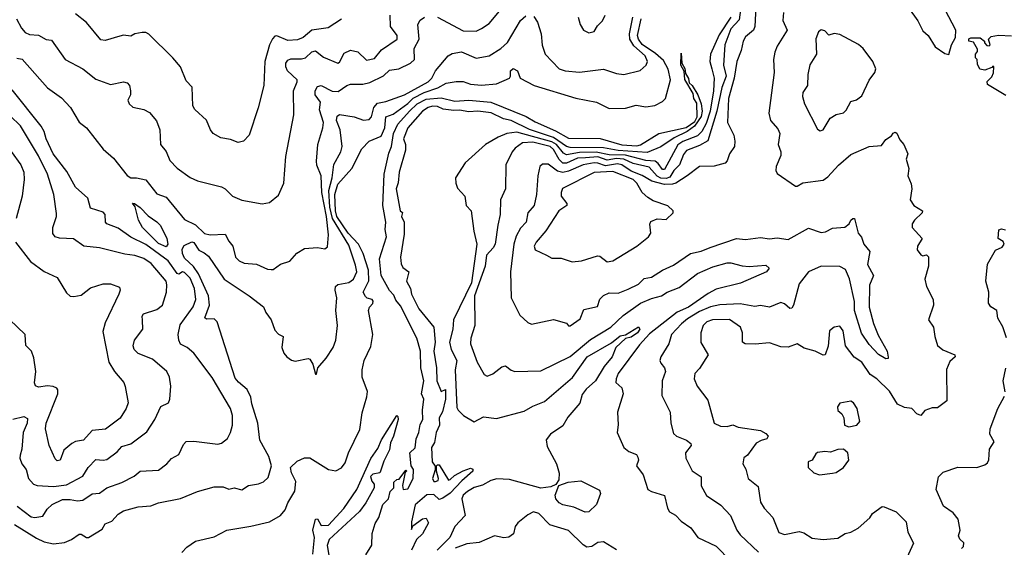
# Model space of a CAD drawing. Extents: x 1552033 to 1694788, y 811965 to 917215.
# Tile 219 of 256: x 1599902 to 1605236, y 879903 to 882761. Entities that reach past the tile are written whole.
import ezdxf

# ---------------------------------------------------------------- set-up
doc = ezdxf.new("R2010")
doc.units = 0

msp = doc.modelspace()

# ---------------------------------------------------------------- linework, layer by layer
at = {"layer": '0CON20XD'}
for points in [[(1604935, 882572.5), (1604950, 882625), (1604972.5, 882665), (1604972.9, 882705), (1604915.5, 882815), (1604908.2, 882905), (1604897.9, 882937.9), (1604820.8, 883020.8), (1604769, 883059), (1604684.2, 883104.2), (1604635, 883141.5), (1604595, 883153.8), (1604593.2, 883135), (1604618.2, 883095), (1604661.5, 882955), (1604717.8, 882825), (1604768.6, 882755), (1604795, 882700), (1604823.8, 882675), (1604861.2, 882615), (1604915, 882577.5), (1604935, 882572.5)], [(1603892.1, 882865), (1603885.4, 882725), (1603877.1, 882705), (1603835, 882669.1), (1603822.4, 882645), (1603811.5, 882595), (1603787.4, 882535), (1603772.4, 882445), (1603742.5, 882335), (1603736.5, 882205), (1603770.4, 882135), (1603777.3, 882102.7), (1603775.5, 882074.5), (1603746.9, 882035), (1603735, 881995.7), (1603725, 881983.5), (1603665, 881967.7), (1603585, 881965.9), (1603518.9, 881915), (1603456.8, 881875), (1603439.7, 881870.3), (1603395, 881869.2), (1603326, 881886), (1603275, 881916.9), (1603215, 881939.7), (1603165, 881974), (1603140.7, 881980.7), (1603075, 881969.6), (1603035, 881984.5), (1603015, 881985.1), (1602955, 881974.6), (1602875, 881940.1), (1602845, 881934), (1602815, 881941.3), (1602765, 881977.9), (1602735, 881978.1), (1602720.6, 881965), (1602708.6, 881915), (1602701.2, 881815), (1602689.6, 881755), (1602654.8, 881715.2), (1602645.2, 881664.8), (1602615, 881631.2), (1602591.3, 881588.7), (1602578.9, 881545), (1602561.4, 881395), (1602565.3, 881255), (1602611.1, 881161.1), (1602655, 881121.2), (1602675, 881112.3), (1602795, 881137.5), (1602865, 881116.7), (1602875, 881102.5), (1602885, 881102.5), (1602939.3, 881140.7), (1602959.3, 881190.7), (1603033.3, 881206.7), (1603045, 881247.5), (1603065, 881266.2), (1603095, 881280.9), (1603145, 881278.8), (1603198.5, 881301.5), (1603255, 881328.1), (1603285, 881359.2), (1603325, 881367.1), (1603384.3, 881405), (1603445, 881431.6), (1603535.8, 881494.2), (1603595, 881506.8), (1603642.8, 881527.2)], [(1602165, 882775.7), (1602305, 882700.4), (1602375, 882699.2), (1602405, 882713.8), (1602445, 882740.5), (1602501.8, 882808.2)], [(1603806.7, 882815), (1603800.4, 882759.6), (1603755, 882711.8), (1603722.4, 882625), (1603715.2, 882515), (1603728.8, 882455), (1603705.3, 882394.7), (1603678.8, 882265), (1603629.6, 882105), (1603585, 882079.5), (1603515, 882052.3), (1603498.7, 882031.3), (1603476, 881975), (1603445.6, 881944.4), (1603425, 881907.6), (1603405, 881900.4), (1603375, 881903), (1603355, 881912.7), (1603312, 881962), (1603225, 881982.1), (1603175, 882005.3), (1603135, 882008.4), (1603085, 882000.8), (1603035, 882018.7), (1602967.4, 882012.6), (1602925, 882010.4), (1602865, 881984.4), (1602845, 881984.1), (1602824.6, 882004.6), (1602795, 882058.6), (1602776, 882075), (1602682.3, 882097.7), (1602626.2, 882093.8), (1602586.2, 882065), (1602570.5, 882045), (1602536.7, 881975), (1602533.9, 881845), (1602507.7, 881785), (1602505.7, 881705), (1602491.7, 881648.3), (1602478.3, 881545), (1602468.1, 881525), (1602431.4, 881485), (1602424.2, 881425), (1602366.5, 881265), (1602368.9, 881105), (1602347.2, 881035), (1602344.1, 881005), (1602380.5, 880905), (1602418.3, 880838.3), (1602435, 880830), (1602465, 880842.7), (1602515, 880880), (1602535, 880885.6), (1602565, 880862), (1602585, 880854.3), (1602725, 880858.8), (1602885, 880937.3), (1602995, 881028.8), (1603104.8, 881095.2), (1603171.7, 881158.3), (1603265, 881224.8), (1603325, 881251.2), (1603378.6, 881265), (1603410.8, 881285), (1603475, 881309.6), (1603575, 881385.9), (1603657.3, 881422.7), (1603735, 881443.3), (1603755, 881444.6), (1603816.9, 881426.9), (1603855, 881424.7), (1603945, 881430.9), (1603961.8, 881415), (1603947.3, 881395), (1603806.4, 881333.6), (1603675, 881300.5), (1603632.2, 881277.8), (1603525, 881203.7), (1603463.5, 881176.5), (1603315, 881058.9), (1603260.3, 880999.7), (1603144.6, 880845), (1603133.1, 880815), (1603132.5, 880795), (1603165, 880766.7), (1603171.4, 880735), (1603141.2, 880635), (1603144.1, 880565.9), (1603138.8, 880525), (1603175, 880443.8), (1603201.7, 880421.7), (1603243.8, 880405), (1603251.5, 880391.5), (1603254.3, 880375), (1603243.1, 880345), (1603279.2, 880295), (1603305.9, 880215.9), (1603324.2, 880204.2), (1603395, 880182.5), (1603411.4, 880115), (1603422.9, 880095), (1603455, 880076.5), (1603485, 880044.6), (1603538, 880008), (1603575.4, 879955), (1603675, 879909.1), (1603755, 879827.1)], [(1604040.5, 882799.5), (1604037.2, 882757.2), (1604060.8, 882705), (1604005, 882617.1), (1603993, 882585), (1603986.2, 882545), (1603989.7, 882475), (1603961.6, 882255), (1603970.4, 882215), (1604009.8, 882169.8), (1604020.4, 882145), (1604011.5, 882085), (1604025.8, 882045.8), (1604026, 882026), (1604000, 881965), (1603998.5, 881945), (1604005, 881928.8), (1604105, 881860), (1604115, 881860), (1604145, 881877.5), (1604255, 881891.1), (1604280.8, 881909.2), (1604337.7, 881972.3), (1604405, 882030.6), (1604505, 882073.3), (1604570.7, 882079.3), (1604595, 882112.5), (1604625, 882132.5), (1604634.2, 882145.8), (1604645, 882151.2), (1604655, 882146.2), (1604670.3, 882110.3), (1604692, 882085), (1604713.8, 882035), (1604704.3, 882005), (1604720, 881955), (1604714.5, 881915), (1604732, 881872), (1604735.7, 881845.7), (1604725.7, 881785), (1604747.1, 881755), (1604792.5, 881725), (1604790.8, 881715), (1604749.2, 881675), (1604737.5, 881655), (1604737.5, 881635), (1604790.6, 881575), (1604766.7, 881535), (1604763.8, 881515), (1604785, 881487.5), (1604795, 881482.5), (1604815, 881486.7), (1604825.6, 881475.6), (1604825.5, 881425), (1604806.7, 881355), (1604815.6, 881315), (1604851.2, 881245), (1604852.5, 881215), (1604825.7, 881135), (1604853.3, 881095), (1604860, 881045), (1604875, 880996), (1604903.2, 880973.2), (1604968, 880945), (1604970, 880935), (1604941.1, 880908.9), (1604923.2, 880866.8), (1604924.2, 880695.8), (1604875, 880659.2), (1604845, 880658), (1604805.9, 880644.1), (1604785, 880616), (1604762.5, 880625), (1604735, 880654), (1604695, 880659.3), (1604657.7, 880677.7), (1604615, 880749.1), (1604545.5, 880815), (1604509.7, 880839.7), (1604465, 880905.4), (1604422.3, 880932.3), (1604375.6, 880995), (1604363.8, 881075), (1604345, 881100), (1604314.1, 881095.9), (1604288.8, 881075), (1604283, 880993), (1604266.2, 880945), (1604255, 880943.1), (1604212.5, 880965)], [(1599875, 880026.6), (1599992.7, 879952.7), (1600035, 879932.9), (1600085, 879922.1), (1600145, 879928.6), (1600183.3, 879945), (1600225, 879973.1), (1600235, 879974.2), (1600265, 879955.8), (1600275, 879956), (1600349.9, 880000.1), (1600365, 880029.4), (1600401.2, 880045), (1600435, 880082.5), (1600465, 880099.5), (1600545, 880121.8), (1600613, 880127), (1600655, 880143.3), (1600773.6, 880166.4), (1600865, 880205.6), (1600955, 880231.1), (1601005, 880229.5), (1601035, 880216.9), (1601065, 880225.6), (1601105, 880214.4), (1601142.1, 880237.9), (1601196.6, 880246.6), (1601222.4, 880257.6), (1601249.1, 880280.9), (1601265.6, 880345), (1601252.3, 880395), (1601202.8, 880482.8), (1601192.3, 880575), (1601159.3, 880679.3), (1601155, 880715.6), (1601135, 880758.2), (1601086.9, 880796.9), (1601069.6, 880819.6), (1600972.9, 881125), (1600955, 881141.2), (1600915, 881138.9), (1600905.6, 881145.6), (1600931.2, 881215), (1600925.5, 881265), (1600870.1, 881385), (1600843.7, 881423.7), (1600795, 881468.5), (1600784.6, 881494.6), (1600782.8, 881517.2), (1600792.6, 881537.4), (1600835, 881557.9), (1600845, 881553.3), (1600872.5, 881512.5), (1600902.5, 881497.5), (1600925, 881480), (1601010.3, 881355), (1601145.8, 881265.8), (1601222.9, 881205), (1601235.6, 881175), (1601264.4, 881135), (1601285, 881078.8), (1601305, 881058), (1601328.8, 881045), (1601322.3, 880985), (1601333.3, 880955), (1601349.6, 880935), (1601375, 880916.2), (1601395, 880911.1), (1601465, 880926), (1601475, 880921.2), (1601490, 880895), (1601505, 880840), (1601510, 880840), (1601516.7, 880875), (1601563.4, 880926.6), (1601600.8, 880985), (1601614.3, 881025.7), (1601623.3, 881105), (1601614.6, 881185), (1601619.5, 881255), (1601610.9, 881295), (1601613.1, 881315), (1601625, 881327.1), (1601685, 881338.2), (1601710.2, 881355), (1601728.1, 881395), (1601721.7, 881431.7), (1601685, 881539.6), (1601597.4, 881685), (1601582.6, 881745), (1601576.8, 881835), (1601594.6, 881905), (1601603.6, 881976.4), (1601641.4, 882045), (1601649.8, 882075), (1601638.7, 882165), (1601618.4, 882215), (1601622.1, 882237.9), (1601635, 882248.2), (1601715, 882235.3), (1601765, 882217.2), (1601795, 882219.6), (1601808.4, 882235), (1601820.3, 882285), (1601841.1, 882308.9), (1601885, 882317.1), (1601987.7, 882355), (1602115.8, 882425), (1602135.7, 882445), (1602155.5, 882485), (1602223.8, 882566.2), (1602245, 882577.8), (1602295, 882587.8), (1602375, 882552.1), (1602445.8, 882565), (1602509.4, 882605), (1602545, 882637.7), (1602615, 882756.4), (1602645, 882782.9)], [(1599885, 882766), (1599911.5, 882715), (1599931.9, 882691.9), (1599955, 882681.5), (1600005, 882678.2), (1600045, 882653.8), (1600075, 882649.4), (1600148.8, 882545), (1600245, 882494.4), (1600315, 882439.1), (1600395, 882409.4), (1600463.9, 882423.9), (1600485, 882418.8), (1600496.9, 882405), (1600503.3, 882375), (1600503.1, 882355), (1600488, 882325), (1600495.8, 882305), (1600515, 882288), (1600575, 882274.2), (1600605, 882258.1), (1600642.9, 882212.9), (1600660.8, 882165), (1600665.6, 882085.6), (1600695, 882046.2), (1600715, 881998.6), (1600755, 881956.9), (1600825.5, 881905.5), (1600865, 881888.9), (1600995.4, 881855.4), (1601015, 881844.3), (1601055.4, 881805.4), (1601105, 881783.6), (1601215, 881764.4), (1601255, 881770), (1601305, 881811.4), (1601333.1, 881875), (1601345, 882020), (1601388.2, 882245), (1601385.4, 882375), (1601406, 882424), (1601405.5, 882435), (1601353.3, 882485), (1601344.1, 882505), (1601343.9, 882525), (1601355, 882541.1), (1601370.8, 882549.2), (1601429.7, 882549.7), (1601450.9, 882555), (1601485, 882586.5), (1601505, 882592.5), (1601547.3, 882557.3), (1601625, 882526.2), (1601635, 882531.1), (1601660.2, 882579.8), (1601695, 882596.2), (1601735, 882587.4), (1601781.9, 882541.9), (1601825, 882550.4), (1601861.6, 882598.4), (1601946.9, 882655), (1601946.8, 882675), (1601911.9, 882725), (1601909.2, 882785)], [(1599887.2, 882552.8), (1599915, 882547.3), (1600052.6, 882392.6), (1600128.3, 882338.3), (1600178.1, 882285), (1600225, 882205.7), (1600265, 882174.5), (1600355, 882059.6), (1600410.3, 882010.3), (1600485, 881916.7), (1600505, 881904.1), (1600535, 881904.6), (1600585, 881893.6), (1600645, 881817.5), (1600695, 881800.5), (1600795, 881677.8), (1600855, 881649.4), (1600902.6, 881602.6), (1600935, 881594.8), (1601015, 881599.4), (1601035, 881560.5), (1601056.4, 881535), (1601071.8, 881475), (1601090.5, 881455), (1601117.9, 881442.1), (1601185, 881436.4), (1601245, 881410), (1601265, 881407.5), (1601275, 881408), (1601315, 881435.8), (1601365, 881453.8), (1601403.6, 881496.4), (1601445, 881521.5), (1601515, 881526.2), (1601555, 881520), (1601569.8, 881530.2), (1601574.7, 881595.3), (1601563.9, 881695), (1601538.9, 881825), (1601535, 881915.5), (1601512.8, 881972.8), (1601510.8, 881995), (1601517.3, 882085), (1601544.1, 882175), (1601547.5, 882205), (1601527.3, 882272.7), (1601532.5, 882315), (1601503.2, 882355), (1601503.1, 882375), (1601515, 882398.6), (1601535, 882403.8), (1601595, 882374.7), (1601627.6, 882372.4), (1601674.3, 882405), (1601695, 882411.4), (1601762.1, 882412.1), (1601799.9, 882420.1), (1601873.2, 882456.8), (1601905, 882487.1), (1601956.7, 882495), (1602020, 882525), (1602040.8, 882545), (1602040, 882605), (1602067, 882655), (1602060, 882735), (1602071.4, 882758.6), (1602095, 882775.7)], [(1601407.2, 882652.8), (1601355, 882648.6), (1601295, 882672.9), (1601285, 882672.2), (1601271.6, 882658.4), (1601255.9, 882625), (1601230.9, 882535), (1601225.5, 882405), (1601195, 882283.3), (1601144.6, 882135), (1601115, 882102.2), (1601085.4, 882095.4), (1601045, 882112.5), (1600991.2, 882121.2), (1600951.2, 882145), (1600936, 882165), (1600915, 882217.5), (1600851.4, 882275), (1600839.4, 882295), (1600837.1, 882395), (1600805, 882430), (1600774, 882505), (1600732, 882555), (1600602.5, 882682.5), (1600585, 882692), (1600565, 882692.5), (1600525.9, 882684.1), (1600505, 882672), (1600465, 882678.2), (1600445, 882671.2), (1600365, 882648.5), (1600342.6, 882652.6), (1600265, 882745.7), (1600205, 882792.9)], [(1600780, 879875), (1600807, 879903), (1600853.9, 879936.1), (1600955, 879960), (1601024.4, 879995.6), (1601155, 880016.9), (1601255, 880040.6), (1601315, 880074.6), (1601340, 880105), (1601355, 880142.9), (1601393.1, 880206.9), (1601399.1, 880259.1), (1601375, 880305.5), (1601368.8, 880335), (1601405, 880370.2), (1601445, 880387.2), (1601475, 880387.7), (1601575, 880323.6), (1601615, 880317.3), (1601645, 880332.7), (1601665, 880359.5), (1601682.7, 880415), (1601745, 880541.2), (1601758.3, 880631.7), (1601782.1, 880717.9), (1601787.3, 880747.3), (1601758.1, 880825), (1601758.5, 880865), (1601768.5, 880915), (1601805, 880991.2), (1601816.3, 881055), (1601792.5, 881185), (1601797.1, 881202.9), (1601815, 881223.3), (1601816.6, 881236.6), (1601812.5, 881245), (1601785, 881252), (1601775, 881260.8), (1601763.6, 881285), (1601793, 881347), (1601792.6, 881405), (1601762.9, 881495), (1601737.3, 881545), (1601681, 881605), (1601621.1, 881695), (1601613.3, 881725), (1601609.2, 881815), (1601625, 881870.8), (1601701.4, 881955), (1601755, 882061.1), (1601796.2, 882103.8), (1601860.5, 882129.5), (1601879.6, 882175), (1601886.7, 882235), (1601925, 882249.6), (1602005, 882307.7), (1602033.6, 882336.4), (1602094.1, 882365.9), (1602168.3, 882391.7), (1602212, 882418), (1602266.3, 882426.3), (1602305, 882426.1), (1602345, 882412.7), (1602405, 882406.3), (1602485, 882413.1), (1602556, 882445), (1602562, 882455), (1602561.1, 882485), (1602575, 882496.9), (1602598.8, 882485), (1602613.8, 882445), (1602690, 882405), (1602915.9, 882335.9), (1603026.7, 882315), (1603095, 882280.3), (1603185, 882281.6), (1603242.5, 882297.5), (1603295, 882289.1), (1603343.1, 882296.9), (1603385, 882317.8), (1603400.6, 882335), (1603428, 882435), (1603416, 882494), (1603389.5, 882539.5), (1603347.6, 882577.6), (1603275, 882627), (1603255.1, 882655), (1603249.8, 882675), (1603268.4, 882765)], [(1601645, 882763.6), (1601573.8, 882716.2), (1601485, 882704.7), (1601437.8, 882665), (1601407.2, 882652.8)], [(1603755.1, 882775), (1603691, 882679), (1603645.1, 882575), (1603640.4, 882535), (1603652.2, 882495), (1603664.8, 882445), (1603660.8, 882375), (1603642.1, 882265), (1603621.2, 882198.8), (1603597.6, 882155), (1603575, 882131.5), (1603495, 882101.6), (1603467.1, 882082.9), (1603395, 881950.2), (1603385, 881950.4), (1603361.9, 881981.9), (1603344.8, 881994.8), (1603295, 881998.8), (1603185, 882028), (1603095, 882029.1), (1603025, 882043.4), (1602935, 882042.2), (1602865, 882028.7), (1602848.1, 882038.1), (1602810.1, 882085), (1602785, 882100.1), (1602595, 882151.3), (1602542.2, 882145), (1602494.7, 882125.3), (1602425.7, 882085), (1602315, 881985.6), (1602263.9, 881905), (1602265.5, 881875), (1602275, 881849.2), (1602314, 881805), (1602321.4, 881755), (1602347.5, 881725), (1602362.5, 881615), (1602379.6, 881545), (1602349.5, 881335), (1602253.1, 881135), (1602248.4, 881085), (1602231.2, 881015), (1602239.4, 880975), (1602269.8, 880915), (1602261.4, 880865), (1602271, 880661), (1602278.5, 880645), (1602307.1, 880617.1), (1602365, 880582), (1602415, 880609.4), (1602485, 880600), (1602635, 880641.1), (1602682, 880668), (1602745, 880693.1), (1602896.5, 880823.5), (1602977.1, 880935), (1603109.2, 881010.8), (1603155, 881048.8), (1603185, 881053.8), (1603255, 881096.4), (1603261.5, 881085), (1603248.9, 881065), (1603215, 881040.7), (1603185, 881033.5), (1603132.2, 880985), (1603112.7, 880935), (1603068.3, 880881.7), (1603022.4, 880805), (1602970.9, 880759.1), (1602949, 880731), (1602936.8, 880683.2), (1602872.6, 880607.4), (1602845, 880560.3), (1602778.5, 880515), (1602754.6, 880485), (1602759.2, 880449.2), (1602810, 880355), (1602824.3, 880305), (1602822.5, 880267.5), (1602807.5, 880242.5), (1602779.2, 880230.8), (1602725, 880222.3), (1602555, 880269.4), (1602486.7, 880273.3), (1602454, 880265), (1602410.4, 880239.6), (1602365, 880226.4), (1602327.5, 880205), (1602304.7, 880185), (1602296.9, 880165), (1602315.3, 880075), (1602260.2, 880015), (1602233.2, 879955), (1602163.5, 879886.5)], [(1602687.6, 882777.6), (1602706.9, 882746.9), (1602727.1, 882685), (1602733.4, 882623.4), (1602749.5, 882575), (1602825, 882495.6), (1602857.5, 882485), (1602935, 882477.7), (1603065, 882493.8), (1603135, 882470.4), (1603175, 882464.7), (1603263.4, 882486.6), (1603296, 882514), (1603303.6, 882535), (1603290.8, 882565), (1603230.1, 882620.1), (1603207.7, 882655), (1603206.6, 882685), (1603224.8, 882775)], [(1602927.5, 882775), (1602938, 882735), (1602956.7, 882705), (1602985, 882690), (1603015, 882696.7), (1603032.1, 882727.9), (1603059.2, 882755), (1603074.3, 882785)], [(1604239.3, 882159.3), (1604255, 882163.8), (1604292.6, 882227.4), (1604325, 882247.2), (1604365, 882256.2), (1604379.4, 882270.6), (1604405, 882317.5), (1604435, 882327.1), (1604465, 882349.2), (1604505, 882434.2), (1604535.6, 882475), (1604540, 882495), (1604524.5, 882535), (1604471.6, 882605), (1604446.1, 882626.1), (1604345, 882680.4), (1604315, 882686.6), (1604285, 882678.1), (1604265, 882700), (1604245, 882705.6), (1604230, 882695), (1604215, 882657.5), (1604218.5, 882575), (1604183.7, 882516.3), (1604171.9, 882465), (1604170.8, 882405), (1604145, 882366.7), (1604142.5, 882345), (1604154.3, 882305), (1604225, 882167.5), (1604239.3, 882159.3)], [(1605245, 882351.2), (1605145, 882410), (1605143, 882427), (1605168.3, 882451.7), (1605177, 882473), (1605180, 882505), (1605175, 882510), (1605168.3, 882501.7), (1605131.7, 882488.3), (1605103.6, 882493.6), (1605090.7, 882520.7), (1605090, 882545), (1605080, 882555), (1605080, 882575), (1605091.7, 882588.3), (1605091.7, 882601.7), (1605069.3, 882639.3), (1605044, 882645), (1605045, 882657.5), (1605055, 882662.5), (1605105, 882662.5), (1605130, 882645), (1605130, 882635), (1605141.7, 882621.7), (1605155, 882620), (1605160, 882625), (1605150, 882655), (1605165, 882670), (1605205, 882676.9), (1605275, 882674)], [(1601977, 880237), (1601980, 880215), (1602005, 880219.2), (1602034, 880275), (1602036.6, 880323.4), (1602023.6, 880343.6), (1602016.7, 880415), (1602045, 880442.5), (1602049.5, 880490.5), (1602065, 880524), (1602071.8, 880568.2), (1602087, 880595), (1602085.2, 880645), (1602092.5, 880705), (1602078.5, 880735), (1602092.3, 880805), (1602074.9, 880874.9), (1602073.3, 880965), (1602054.5, 881035), (1601965, 881210.8), (1601940.8, 881240.8), (1601929.3, 881269.3), (1601904.9, 881294.9), (1601861, 881375), (1601852.3, 881465), (1601889.4, 881585), (1601881.7, 881625), (1601885.8, 881665), (1601873.2, 881735), (1601868.7, 881755), (1601876.6, 881925), (1601902.1, 882037.9), (1601916.5, 882075), (1601927, 882145), (1601950.9, 882195), (1602013.5, 882265), (1602055, 882305.4), (1602105, 882329.9), (1602185, 882337.9), (1602260, 882320), (1602335, 882324.4), (1602455, 882313.9), (1602646.1, 882236.1), (1602695, 882208), (1602805, 882159.6), (1602875, 882119.2), (1603047.5, 882117.5), (1603165, 882083), (1603245, 882077.4), (1603266, 882084), (1603364.5, 882145), (1603513.2, 882176.8), (1603559.7, 882210.3), (1603572.2, 882235), (1603569.8, 882309.8), (1603555, 882334), (1603551.1, 882361.1), (1603505, 882436.7), (1603501.7, 882481.7), (1603483.6, 882515), (1603485, 882580), (1603490, 882525), (1603505, 882497.5), (1603508.8, 882468.8), (1603525, 882442.5), (1603529.5, 882419.5), (1603545.5, 882405), (1603576.7, 882355), (1603594.2, 882305), (1603598.9, 882265), (1603595, 882236.7), (1603558.8, 882185), (1603518.9, 882155), (1603448.6, 882121.4), (1603375, 882071.7), (1603301.4, 882041.4), (1603145, 882053.4), (1603065, 882066.9), (1602885, 882068), (1602865, 882074.9), (1602793.4, 882123.4), (1602665, 882165.5), (1602565, 882214.3), (1602523.2, 882223.2), (1602456.7, 882256.7), (1602385, 882266.2), (1602335, 882262.3), (1602285, 882270.5), (1602255, 882268.6), (1602197.3, 882277.3), (1602165, 882290.8), (1602138, 882292), (1602115, 882285.9), (1602083.8, 882265), (1602005.6, 882175), (1601980.8, 882115), (1601991.5, 882085), (1601993.1, 882055), (1601957.5, 881935), (1601952.4, 881877.6), (1601941.9, 881845), (1601963.3, 881725), (1601976.4, 881716.4), (1601970, 881695), (1601985.6, 881664.4), (1601985, 881600), (1601965.8, 881475), (1601968.8, 881438.8), (1601978.3, 881418.3), (1602010, 881395), (1601997.5, 881345), (1602020, 881305), (1602024.4, 881275), (1602065, 881193.8), (1602146.7, 881095), (1602152.4, 881015), (1602145.3, 880965), (1602161.1, 880875), (1602162.2, 880805), (1602185, 880747.5), (1602208.3, 880758.3), (1602208.6, 880705), (1602193.1, 880636.9), (1602174.8, 880605), (1602177.1, 880565), (1602157.9, 880525), (1602149.5, 880470.5), (1602133.6, 880443.6), (1602136.2, 880365), (1602152.5, 880342.5), (1602153, 880323), (1602138.9, 880275), (1602145, 880260), (1602155, 880258.6), (1602168.8, 880265), (1602171.2, 880275), (1602160, 880315), (1602160, 880345), (1602165, 880350), (1602175, 880350), (1602225, 880266.7), (1602235, 880269.2), (1602257.8, 880292.2), (1602305, 880317.4), (1602345, 880330.7), (1602356.9, 880326.9), (1602357.3, 880315), (1602297, 880263), (1602235, 880196.8), (1602195, 880168.8), (1602175, 880162.5), (1602145, 880188.1), (1602107.6, 880187.6), (1602045, 880133.1), (1602025, 880040), (1602025, 880000), (1602031.7, 880018.3), (1602085, 880057.5), (1602105, 880060), (1602117.5, 880035), (1602083.6, 879976.4), (1602052.5, 879945), (1602025, 879887.5)], [(1599888.5, 880125), (1599965, 880067.5), (1599985.2, 880064.8), (1600028.3, 880071.7), (1600051.1, 880108.9), (1600077.5, 880135), (1600135, 880161.2), (1600175, 880162.5), (1600215, 880154.6), (1600245, 880158.9), (1600295, 880192.1), (1600335, 880196.4), (1600374.2, 880225), (1600455, 880253.6), (1600521.7, 880288.3), (1600555, 880315.4), (1600655, 880321.2), (1600699.2, 880355), (1600725, 880384.4), (1600765, 880405.8), (1600789.5, 880460.5), (1600805, 880475.3), (1600845, 880477.3), (1600975, 880461.2), (1600995, 880467.3), (1601027.7, 880492.3), (1601045, 880524), (1601054.7, 880565), (1601055, 880617.5), (1601044.1, 880655), (1600945, 880822.9), (1600845.6, 880955), (1600809.2, 880985), (1600774, 881004), (1600763.8, 881025), (1600761.1, 881055), (1600772.5, 881107.5), (1600842.2, 881205), (1600856.4, 881245), (1600849.8, 881305), (1600825, 881360.9), (1600795, 881392.3), (1600785, 881394.5), (1600765, 881382.9), (1600755, 881385.6), (1600706, 881455), (1600585, 881544.1), (1600503.7, 881583.7), (1600435, 881632.2), (1600374.4, 881655), (1600367.5, 881665), (1600365.5, 881705), (1600355, 881718.5), (1600285, 881740.8), (1600271.5, 881795), (1600204.4, 881854.4), (1600158.2, 881938.2), (1600083.9, 882035), (1600046.3, 882115), (1600034.5, 882155.5), (1600019.2, 882185), (1599860.9, 882380.9)], [(1599865, 880596.6), (1599925, 880611.8), (1599945, 880600), (1599943.2, 880575), (1599921.6, 880525), (1599914.4, 880435), (1599905, 880402.5), (1599903.9, 880385), (1599913.8, 880355), (1599936.5, 880325), (1599950.9, 880275), (1599976.5, 880245), (1599997.1, 880237.1), (1600085, 880231.4), (1600155, 880240.4), (1600245, 880288.2), (1600272.8, 880335), (1600315, 880379.1), (1600355, 880374.4), (1600375, 880378.6), (1600430.6, 880419.4), (1600455, 880448.5), (1600505, 880462.7), (1600591.7, 880528.3), (1600634, 880596), (1600667.5, 880665), (1600709.1, 880685), (1600715.9, 880705), (1600721.6, 880775), (1600713.2, 880825), (1600698.9, 880855), (1600621.5, 880921.5), (1600543.3, 880953.2), (1600522.3, 880975), (1600517.2, 880995), (1600524.2, 881025), (1600569.6, 881085), (1600567.5, 881132.5), (1600566.4, 881155), (1600572.5, 881167.5), (1600645, 881191.5), (1600675.3, 881214.7), (1600696.8, 881285), (1600700.2, 881325), (1600695, 881344.4), (1600615, 881440.7), (1600575, 881467.7), (1600526, 881484), (1600471.3, 881491.3), (1600335, 881525.5), (1600250, 881535), (1600193.4, 881573.4), (1600117.8, 881577.8), (1600094, 881585), (1600082.5, 881602.5), (1600081.1, 881635), (1600101.8, 881695), (1600101.4, 881711.4), (1600086.9, 881815), (1600052.9, 881925), (1600005, 882022.9), (1599905.8, 882185.8), (1599850.3, 882240.3)], [(1599856.4, 882046.4), (1599908.5, 881975), (1599924.6, 881935), (1599926.9, 881895), (1599915.3, 881804.7), (1599883.8, 881685)], [(1602895, 881448.9), (1602945, 881454.7), (1603032.6, 881482.6), (1603045, 881479.6), (1603085, 881450), (1603115, 881454.7), (1603245, 881533.9), (1603309.5, 881585), (1603322.3, 881605), (1603316.7, 881653.3), (1603322.2, 881667.8), (1603355, 881681.5), (1603405, 881678.8), (1603442.5, 881715), (1603442.5, 881725), (1603412.7, 881752.7), (1603335, 881780), (1603305, 881797.3), (1603274.7, 881825), (1603245.4, 881875), (1603225.5, 881895.5), (1603115, 881938.5), (1603015, 881934), (1602843.2, 881846.8), (1602835.3, 881825), (1602836, 881805), (1602866.7, 881765), (1602865.6, 881755), (1602822.5, 881725), (1602753.2, 881616.8), (1602699.6, 881555), (1602689.1, 881535), (1602695.4, 881515), (1602755.4, 881485.4), (1602785, 881469.8), (1602835, 881468.6), (1602895, 881448.9)], [(1600695, 881531.2), (1600655, 881548.1), (1600568, 881635), (1600545.4, 881675), (1600528, 881748), (1600513.2, 881766.8), (1600525, 881765.6), (1600555, 881744), (1600597.9, 881697.9), (1600645, 881666.7), (1600665, 881646.1), (1600699.6, 881575), (1600704.7, 881545), (1600695, 881531.2)], [(1603642.8, 881527.2), (1603785, 881576.4), (1603835, 881570.5), (1603915, 881580.8), (1603965, 881574), (1604005, 881578.7), (1604065, 881569.6), (1604175, 881631.9), (1604245, 881609.1), (1604267.9, 881612.1), (1604305, 881631.1), (1604372.3, 881637.7), (1604396.7, 881655), (1604405, 881675.8), (1604415, 881684), (1604425, 881683.3), (1604445.5, 881605.5), (1604462.2, 881582.2), (1604475.6, 881545.6), (1604508, 881505), (1604495.6, 881435), (1604528.1, 881375), (1604506.6, 881323.4), (1604504.1, 881204.1), (1604527.7, 881115), (1604552.8, 881052.8), (1604601.5, 880965), (1604606.7, 880933.3), (1604607.5, 880925), (1604595, 880924.4), (1604555, 880947.9), (1604505, 881001.1), (1604462.2, 881062.2), (1604425.5, 881185), (1604424, 881235), (1604397.8, 881357.8), (1604376.9, 881406.9), (1604345, 881424.8), (1604245, 881425.9), (1604175.3, 881395), (1604125, 881330), (1604095, 881213.8), (1604085, 881197.5), (1604075, 881197.1), (1604045, 881221.1), (1604025, 881228.5), (1603965, 881204.6), (1603915, 881212.7), (1603885, 881208.2), (1603805, 881222.5), (1603695, 881215.7), (1603645, 881205.5), (1603585, 881180), (1603519.8, 881140.2), (1603487.3, 881112.7), (1603432.9, 881055), (1603418.2, 881005), (1603375.6, 880935), (1603370.5, 880915), (1603375, 880900), (1603395.6, 880875), (1603400.9, 880855), (1603383.1, 880805), (1603381.9, 880725), (1603425.7, 880635), (1603430, 880575), (1603445, 880520), (1603461.2, 880505), (1603513.8, 880483.8), (1603537.5, 880465), (1603539.2, 880455), (1603509.6, 880415), (1603511.8, 880385), (1603545, 880317.8), (1603594.4, 880285), (1603594.6, 880235), (1603622.7, 880182.7), (1603700.4, 880130.4), (1603752.9, 880075), (1603787.3, 879995), (1603805, 879970), (1603905, 879876.9)], [(1605248.3, 881038.3), (1605227.9, 881097.9), (1605201.2, 881145), (1605196.7, 881185), (1605164, 881205), (1605151.1, 881225), (1605152.9, 881285), (1605135.6, 881345), (1605145, 881437.5), (1605188.3, 881511.7), (1605225, 881528.8), (1605236, 881545), (1605230, 881560), (1605202.5, 881575), (1605207, 881623), (1605221.2, 881628.8), (1605243.6, 881623.6)], [(1599880, 881555), (1599961.1, 881451.1), (1600035, 881396.7), (1600104.5, 881364.5), (1600155, 881281.2), (1600175, 881264.2), (1600195, 881261.4), (1600235, 881268.1), (1600285, 881308.1), (1600355, 881330.6), (1600395, 881329.4), (1600442.3, 881312.3), (1600445.9, 881295.9), (1600439.4, 881275), (1600365, 881118), (1600352.6, 881072.6), (1600385.4, 880905), (1600415.2, 880855.2), (1600465.6, 880795), (1600474.4, 880774.4), (1600490.8, 880685), (1600479.5, 880655), (1600446.7, 880603.2), (1600366.7, 880543.3), (1600295.2, 880534.8), (1600247.4, 880482.6), (1600205, 880476.5), (1600185, 880464.4), (1600141.9, 880428.1), (1600122, 880375), (1600105, 880370.8), (1600095, 880381.2), (1600062.2, 880455), (1600042.2, 880545), (1600045.5, 880575), (1600109.6, 880735), (1600109.5, 880755), (1600102.9, 880765), (1600084, 880774), (1600052.6, 880777.4), (1600005, 880770.6), (1599987.3, 880777.3), (1599983.2, 880793.2), (1599989.1, 880855), (1599979.7, 880929.7), (1599966.2, 880965), (1599936.1, 880996.1), (1599931.5, 881055), (1599847, 881137)], [(1604212.5, 880965), (1604152.1, 880982.1), (1604115, 881004.2), (1604065, 880987.1), (1604025, 880989.2), (1603965, 881010), (1603887.5, 881002.5), (1603833.3, 881005), (1603818.8, 881015), (1603817.8, 881065), (1603807.1, 881095), (1603747.6, 881137.6), (1603655, 881134.6), (1603625, 881123.8), (1603605, 881104.4), (1603591.8, 881065), (1603592.2, 881012.2), (1603632, 880945), (1603585, 880871.4), (1603560, 880845), (1603556.7, 880815), (1603572.5, 880775), (1603629.8, 880699.8), (1603664.6, 880575), (1603699.3, 880559.3), (1603735, 880558), (1603765, 880566.8), (1603795, 880554.3), (1603915.3, 880535.3), (1603945, 880520), (1603958, 880505), (1603949.7, 880490.3), (1603919.1, 880480.9), (1603892.3, 880467.7), (1603845, 880402.5), (1603825, 880387.5), (1603820, 880355), (1603835.8, 880325.8), (1603848.6, 880275), (1603902.2, 880232.2), (1603915, 880147.5), (1603935.7, 880115), (1603983.1, 880065), (1604015, 879982.9), (1604045, 879972.5), (1604125, 879987.8), (1604150.9, 879980.9), (1604195, 879951.5), (1604255, 879945.6), (1604335, 879951.6), (1604375, 879977.5), (1604405.3, 879984.7), (1604443.8, 880006.2), (1604507, 880063), (1604522, 880085), (1604575, 880124.2), (1604585, 880122.5), (1604651.2, 880095), (1604705, 880040), (1604713.6, 879985), (1604744.2, 879925), (1604709.2, 879845)], [(1605240.6, 880745), (1605230, 880805), (1605245, 880873.8)], [(1605005, 879895.8), (1605015, 879906.7), (1605017.1, 879927.1), (1604995, 879947.5), (1604988.8, 879965), (1604996.7, 879995), (1604985.7, 880055), (1604959.3, 880089.3), (1604907.1, 880125), (1604867.5, 880215), (1604880.8, 880285), (1604905, 880310.6), (1604985, 880337.5), (1605086.7, 880335), (1605130.3, 880349.7), (1605145, 880361.2), (1605152.8, 880377.2), (1605156.9, 880435), (1605181.4, 880475), (1605157.8, 880515), (1605160, 880545), (1605201.2, 880655), (1605237.6, 880722.4)], [(1604395, 880554.6), (1604437.5, 880565), (1604453.3, 880585), (1604439.2, 880655), (1604420, 880685), (1604404.1, 880694.1), (1604346, 880684), (1604333.6, 880663.6), (1604333.8, 880643.8), (1604355.6, 880625.6), (1604367.5, 880605), (1604371.2, 880565), (1604395, 880554.6)], [(1601490, 879865), (1601498.7, 879955), (1601490, 879995), (1601504.7, 880055.3), (1601515, 880056.7), (1601535, 880020.6), (1601575, 880022.5), (1601657.9, 880112.1), (1601729.4, 880215), (1601805, 880383.3), (1601841.7, 880438.3), (1601862.2, 880485), (1601945, 880617.5), (1601951.7, 880611.7), (1601952.5, 880595), (1601927.5, 880505), (1601910.7, 880469.3), (1601905, 880430), (1601875, 880370), (1601857.5, 880315), (1601853.3, 880306.7), (1601815, 880299.2), (1601802.9, 880287.1), (1601810.6, 880260.6), (1601822.5, 880245), (1601822.5, 880225), (1601777, 880143), (1601743, 880097), (1601579.2, 879945), (1601567.5, 879912.5), (1601585, 879816.7)], [(1604236.1, 880296.1), (1604305, 880304), (1604325, 880308), (1604365.6, 880334.4), (1604393.8, 880375), (1604388.8, 880415), (1604365, 880434.2), (1604335, 880432.9), (1604295, 880417.5), (1604265, 880422.5), (1604225, 880415.8), (1604215, 880408.8), (1604195.6, 880374.4), (1604173.8, 880365), (1604174.4, 880334.4), (1604205, 880306), (1604236.1, 880296.1)], [(1601777.2, 879862.8), (1601809.2, 879915), (1601811.7, 879978.3), (1601827.5, 880032.5), (1601847.5, 880065), (1601870, 880135), (1601900, 880165), (1601910, 880205), (1601930, 880225), (1601930, 880255), (1601945, 880270), (1601958.3, 880271.7), (1601995, 880320), (1602000, 880315), (1601990, 880310), (1601977, 880237)], [(1602965, 880092.2), (1602905, 880120.4), (1602845, 880133.3), (1602824.2, 880144.2), (1602807.5, 880165), (1602802.9, 880185), (1602823, 880237), (1602873.7, 880256.3), (1602942.5, 880262.5), (1603042.9, 880212.9), (1603048.9, 880195), (1603027.2, 880135), (1602985, 880094.1), (1602965, 880092.2)], [(1603135, 879889.1), (1603065, 879931.5), (1603035, 879929.1), (1603002.6, 879907.4), (1602975, 879903.9), (1602955, 879916.2), (1602875, 879993.1), (1602775, 880024.4), (1602715, 880086.5), (1602685, 880094.5), (1602655, 880079.2), (1602600.6, 880035), (1602587.1, 880015), (1602578, 879975), (1602552.6, 879957.4), (1602525, 879954.6), (1602475, 879964.4), (1602391.2, 879928.8), (1602325, 879921.6), (1602262, 879898)]]:
    msp.add_lwpolyline(points, dxfattribs=at)

doc.saveas('drawing.dxf')
